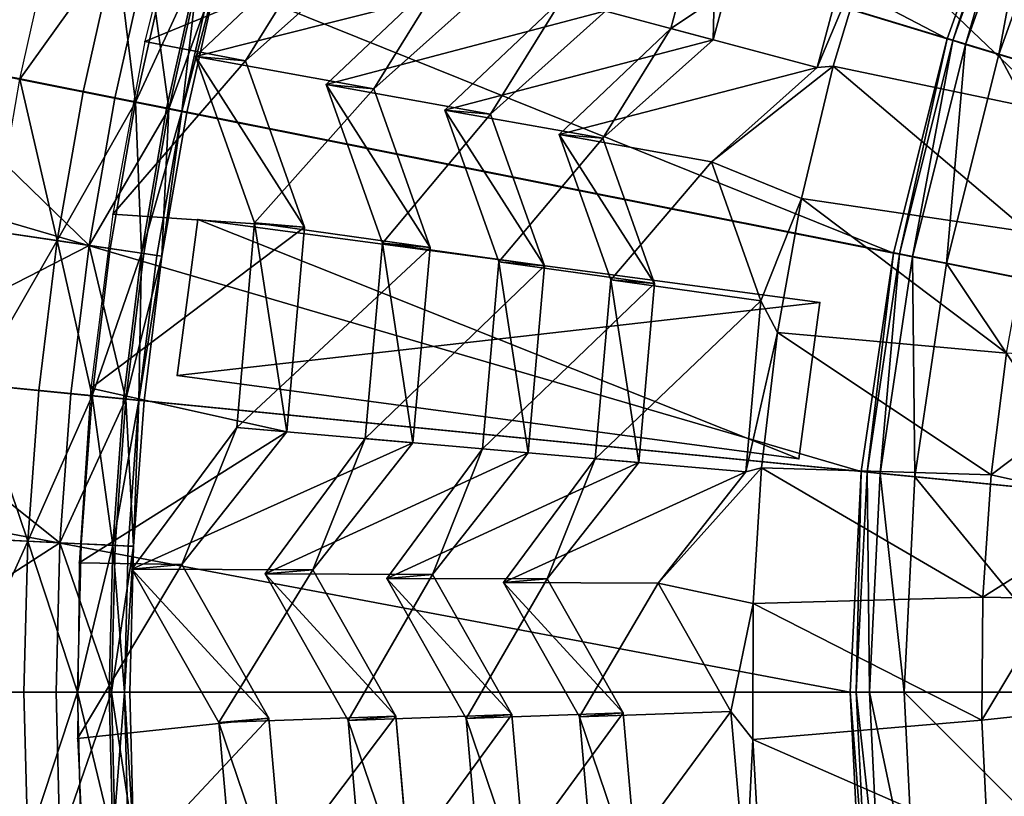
# Model space of a CAD drawing. Extents: x -3.87 to 3.87, y -3.87 to 3.87.
# Tile 27 of 115: x -1.56 to -1.06, y -0.05 to 0.34. Entities that reach past the tile are written whole.
import ezdxf

# ---------------------------------------------------------------- set-up
doc = ezdxf.new("R2010")
doc.units = 0
doc.layers.get('0').update_dxf_attribs({"linetype": 'CONTINUOUS'})

msp = doc.modelspace()

# ---------------------------------------------------------------- linework, layer by layer
for p in [(-1.233941, 0.336805, 8.184328), (-1.23394, 0.336805, 8.184328), (-1.500973, 0.33011, 8.594126), (-1.21245, 0.331047, 8.210798), (-1.21245, 0.331047, 8.210798), (-1.093749, 0.331505, 4.659655), (-1.093749, 0.331504, 7.281732), (-1.093747, 0.331505, 4.659655), (-1.093747, 0.331504, 7.281732), (-1.090814, 0.330614, 4.652433), (-1.084376, 0.328661, 4.646922), (-1.475146, 0.322504, 8.573294), (-1.475146, 0.322504, 8.573294), (-1.449802, 0.320286, 8.580359), (-1.449802, 0.320286, 8.580359), (-1.067518, 0.323548, 4.64179), (-1.15977, 0.316928, 8.078861), (-1.15977, 0.316928, 8.078861), (-1.151505, 0.317602, 8.071522), (-1.564378, 0.31099, 8.583187), (-1.408974, 0.308323, 8.434896), (-1.408974, 0.308323, 8.434896), (-1.38477, 0.306205, 8.466444), (-1.38477, 0.306205, 8.466444), (-1.532292, 0.304608, 8.591782), (-1.516228, 0.301413, 8.720688), (-1.505653, 0.299309, 8.601448), (-1.489909, 0.296178, 8.613266), (-1.488766, 0.29595, 8.682016), (-1.348623, 0.29539, 8.305344), (-1.348623, 0.29539, 8.305344), (-1.482186, 0.294641, 8.629379), (-1.479612, 0.294129, 8.651937), (-1.32546, 0.293363, 8.34111), (-1.32546, 0.293363, 8.34111), (-1.290658, 0.282968, 8.184328), (-1.290658, 0.282967, 8.184328), (-1.268494, 0.281028, 8.210798), (-1.268494, 0.281028, 8.210798), (-1.21337, 0.269092, 8.078863), (-1.21337, 0.269092, 8.078863), (-1.167598, 0.250435, 8.071522), (-1.517202, 0.242607, 8.594126), (-1.473979, 0.239842, 7.239485), (-1.473979, 0.239842, 4.643105), (-1.445213, 0.238152, 8.573294), (-1.445213, 0.238152, 8.573294), (-1.419869, 0.235935, 8.580359), (-1.419869, 0.235935, 8.580359), (-1.545388, 0.2291, 8.591782), (-1.529187, 0.226697, 8.720688), (-1.518522, 0.225115, 8.601448), (-1.380388, 0.227768, 8.434896), (-1.380388, 0.227768, 8.434896), (-1.356184, 0.225651, 8.466444), (-1.356184, 0.225651, 8.466444), (-1.502643, 0.222759, 8.613266), (-1.50149, 0.222588, 8.682016), (-1.494854, 0.221604, 8.629379), (-1.492258, 0.221219, 8.651937), (-1.120993, 0.222796, 7.281732), (-1.120993, 0.222796, 4.659655), (-1.120991, 0.222796, 4.659655), (-1.120991, 0.222795, 7.281732), (-1.117985, 0.222197, 4.652433), (-1.111386, 0.220885, 4.646922), (-1.321266, 0.218297, 8.305344), (-1.321266, 0.218297, 8.305344), (-1.298103, 0.216271, 8.34111), (-1.298103, 0.216271, 8.34111), (-1.094108, 0.217448, 4.64179), (-1.264481, 0.209201, 8.184328), (-1.264481, 0.209201, 8.184328), (-1.242317, 0.207263, 8.210798), (-1.242317, 0.207262, 8.210798), (-1.188335, 0.198545, 8.078863), (-1.188335, 0.198545, 8.078863), (-1.158383, 0.197626, 4.643105), (-1.158383, 0.197626, 7.239485), (-1.179758, 0.182445, 8.071522), (-1.48458, 0.160594, 4.643105), (-1.48458, 0.160594, 7.239485), (-1.554766, 0.15304, 8.591782), (-1.538466, 0.151435, 8.720688), (-1.528315, 0.154309, 8.594126), (-1.527736, 0.150378, 8.601448), (-1.511761, 0.148805, 8.613266), (-1.510601, 0.14869, 8.682016), (-1.503925, 0.148033, 8.629379), (-1.501313, 0.147776, 8.651937), (-1.454296, 0.13434, 8.573294), (-1.454296, 0.13434, 8.573294), (-1.428951, 0.132122, 8.580359), (-1.428951, 0.132122, 8.580359), (-1.389062, 0.128629, 8.434896), (-1.389062, 0.128629, 8.434896), (-1.364858, 0.126511, 8.466444), (-1.364858, 0.126511, 8.466444), (-1.329567, 0.12342, 8.305344), (-1.329567, 0.12342, 8.305344), (-1.306404, 0.121393, 8.34111), (-1.306404, 0.121393, 8.34111), (-1.272424, 0.118417, 8.184328), (-1.272424, 0.118417, 8.184328), (-1.25026, 0.116477, 8.210798), (-1.25026, 0.116477, 8.210798), (-1.168984, 0.118378, 4.643105), (-1.168984, 0.118378, 7.239485), (-1.195932, 0.11172, 8.078863), (-1.195932, 0.11172, 8.078863), (-1.187945, 0.113864, 8.071522), (-1.137424, 0.111936, 7.281732), (-1.137424, 0.111936, 4.659655), (-1.137422, 0.111936, 7.281732), (-1.137422, 0.111936, 4.659655), (-1.134371, 0.111635, 4.652433), (-1.127676, 0.110976, 4.646922), (-1.071456, 0.110262, 8.070343), (-1.110144, 0.109249, 4.64179), (-1.560407, 0.076612, 8.591782), (-1.544048, 0.075809, 8.720688), (-1.533279, 0.07528, 8.601448), (-1.517246, 0.074492, 8.613266), (-1.516082, 0.074435, 8.682016), (-1.509381, 0.074106, 8.629379), (-1.50676, 0.073977, 8.651937), (-1.534275, 0.065514, 8.594126), (-1.507476, 0.06245, 8.573296), (-1.507476, 0.06245, 8.573296), (-1.482132, 0.064667, 8.580359), (-1.482132, 0.064667, 8.580359), (-1.439849, 0.059974, 8.434898), (-1.439849, 0.059974, 8.434898), (-1.415645, 0.062091, 8.466444), (-1.415645, 0.062091, 8.466444), (-1.378171, 0.057716, 8.305344), (-1.378171, 0.057716, 8.305344), (-1.355008, 0.059743, 8.34111), (-1.355008, 0.059743, 8.34111), (-1.318931, 0.055548, 8.184328), (-1.318931, 0.055548, 8.184328), (-1.296767, 0.057487, 8.210798), (-1.296767, 0.057487, 8.210798), (-1.240409, 0.055304, 8.078863), (-1.240409, 0.055304, 8.078863), (-1.075628, 0.048106, 8.070343), (-1.19213, 0.044923, 8.071522), (-1.562294, 0, 8.591782), (-1.545914, 0, 8.720688), (-1.535133, 0, 8.601448), (-1.51908, 0, 8.613266), (-1.517914, 0, 8.682016), (-1.511206, 0, 8.629379), (-1.508581, 0, 8.651937), (-1.142936, 0.000001, 4.659655), (-1.142936, 0, 7.281732), (-1.142934, 0.000001, 4.659655), (-1.142934, 0, 7.281732), (-1.139869, 0.000001, 4.652433), (-1.133141, 0.000001, 4.646922), (-1.115524, 0.000001, 4.64179), (-1.203505, -0.009825, 8.078863), (-1.203505, -0.009825, 8.078863), (-1.438007, -0.013205, 8.580359), (-1.438007, -0.013205, 8.580359), (-1.39771, -0.014393, 8.434898), (-1.397709, -0.014393, 8.434898), (-1.373506, -0.012275, 8.466444), (-1.373506, -0.012275, 8.466444), (-1.337843, -0.013454, 8.305344), (-1.337843, -0.013454, 8.305344), (-1.31468, -0.011427, 8.34111), (-1.31468, -0.011427, 8.34111), (-1.280343, -0.012552, 8.184328), (-1.280343, -0.012552, 8.184328), (-1.258179, -0.010613, 8.210798), (-1.258179, -0.010613, 8.210798), (-1.076179, -0.014188, 8.070343), (-1.463351, -0.015423, 8.573296), (-1.463351, -0.015423, 8.573296), (-1.535063, -0.023478, 8.594128), (-1.192299, -0.024145, 8.071522)]:
    msp.add_point(p)
for points in [[(-0.894103, 2.947474, 4.599773), (-1.178714, 2.845677, 4.599773), (0.000004, 0, 4.599773)], [(-1.178714, 2.845677, 4.599773), (-1.451946, 2.716408, 4.599773), (0.000004, 0, 4.599773)], [(-1.451946, 2.716408, 4.599773), (-1.71123, 2.561041, 4.599773), (0.000004, 0, 4.599773)], [(-1.71123, 2.561041, 4.599773), (-1.953992, 2.380951, 4.599772), (0.000004, 0, 4.599773)], [(-1.953992, 2.380951, 4.599772), (-2.177983, 2.177987, 4.599772), (0.000004, 0, 4.599773)], [(-2.177983, 2.177987, 4.599772), (-2.380948, 1.953996, 4.599772), (0.000004, 0, 4.599773)], [(-2.380948, 1.953996, 4.599772), (-2.561038, 1.711233, 4.599772), (0.000004, 0, 4.599773)], [(-2.561038, 1.711233, 4.599772), (-2.716404, 1.45195, 4.599772), (0.000004, 0, 4.599773)], [(-2.716404, 1.45195, 4.599772), (-2.845673, 1.178718, 4.599772), (0.000004, 0, 4.599773)], [(-0.954594, 1.42865, 8.640915), (-1.214967, 1.214967, 8.640915), (0, 0, 8.640915)], [(-1.214967, 1.214967, 8.640915), (-1.42865, 0.954593, 8.640915), (0, 0, 8.640915)], [(-2.845673, 1.178718, 4.599772), (-2.94747, 0.894106, 4.599772), (0.000004, 0, 4.599773)], [(-1.42865, 0.954593, 8.640915), (-1.587431, 0.657535, 8.640915), (0, 0, 8.640915)], [(-2.220357, 0.919319, 7.281732), (-1.093749, 0.331504, 7.281732), (-2.299752, 0.697342, 7.281732)], [(-2.220357, 0.919319, 7.281732), (-1.056006, 0.437029, 7.281732), (-1.093749, 0.331504, 7.281732)], [(-2.94747, 0.894106, 4.599772), (-3.020951, 0.600905, 4.599772), (0.000004, 0, 4.599773)], [(-2.299752, 0.697342, 7.281732), (-1.120993, 0.222796, 7.281732), (-2.357062, 0.468665, 7.281732)], [(-2.299752, 0.697342, 7.281732), (-1.093749, 0.331504, 7.281732), (-1.120993, 0.222796, 7.281732)], [(-1.587431, 0.657535, 8.640915), (-1.685208, 0.335209, 8.640915), (0, 0, 8.640915)], [(-3.020951, 0.600905, 4.599772), (-3.065267, 0.301903, 4.599772), (0.000004, 0, 4.599773)], [(-2.357062, 0.468665, 7.281732), (-1.137424, 0.111936, 7.281732), (-2.391625, 0.235464, 7.281732)], [(-2.357062, 0.468665, 7.281732), (-1.120993, 0.222796, 7.281732), (-1.137424, 0.111936, 7.281732)], [(-1.056006, 0.437029, 4.659655), (-1.090814, 0.330614, 4.652433), (-1.093749, 0.331505, 4.659655)], [(-1.056004, 0.437029, 7.281732), (-1.056004, 0.437029, 4.659655), (-1.093747, 0.331505, 4.659655)], [(-1.056004, 0.437029, 7.281732), (-1.093747, 0.331505, 4.659655), (-1.093747, 0.331504, 7.281732)], [(-1.056006, 0.437029, 4.659655), (-1.053172, 0.435855, 4.652433), (-1.090814, 0.330614, 4.652433)], [(-1.053172, 0.435855, 4.652433), (-1.084376, 0.328661, 4.646922), (-1.090814, 0.330614, 4.652433)], [(-1.053172, 0.435855, 4.652433), (-1.046957, 0.43328, 4.646922), (-1.084376, 0.328661, 4.646922)], [(-1.046957, 0.43328, 4.646922), (-1.067518, 0.323548, 4.64179), (-1.084376, 0.328661, 4.646922)], [(-1.046957, 0.43328, 4.646922), (-1.030681, 0.426539, 4.64179), (-1.067518, 0.323548, 4.64179)], [(-1.137213, 0.401115, 8.078861), (-1.210354, 0.424831, 8.184328), (-1.233941, 0.336805, 8.184328)], [(-1.210354, 0.424832, 8.184328), (-1.21245, 0.331047, 8.210798), (-1.23394, 0.336805, 8.184328)], [(-1.210354, 0.424832, 8.184328), (-1.188863, 0.419073, 8.210798), (-1.21245, 0.331047, 8.210798)], [(-1.030681, 0.426539, 4.64179), (-0.976622, 0.295974, 4.64179), (-1.067518, 0.323548, 4.64179)], [(-1.385715, 0.377482, 8.580359), (-1.479684, 0.416521, 8.594126), (-1.500973, 0.33011, 8.594126)], [(-1.188863, 0.419073, 8.210798), (-1.289349, 0.351655, 8.305344), (-1.21245, 0.331047, 8.210798)], [(-1.499608, 0.3754, 8.720688), (-1.611846, 0.403514, 8.808193), (-1.629711, 0.323986, 8.808193)], [(-1.137213, 0.401115, 8.078861), (-1.233941, 0.336805, 8.184328), (-1.15977, 0.316928, 8.078861)], [(-1.131534, 0.383719, 8.071522), (-1.137213, 0.401115, 8.078861), (-1.15977, 0.316928, 8.078861)], [(-1.515496, 0.37938, 8.591782), (-1.564378, 0.31099, 8.583187), (-1.54723, 0.387329, 8.583187)], [(-1.41029, 0.384067, 8.573294), (-1.449802, 0.320286, 8.580359), (-1.475146, 0.322504, 8.573294)], [(-1.323568, 0.360826, 8.466444), (-1.41029, 0.384067, 8.573294), (-1.475146, 0.322504, 8.573294)], [(-1.41029, 0.384067, 8.573294), (-1.385715, 0.377482, 8.580359), (-1.449802, 0.320286, 8.580359)], [(-1.131534, 0.383719, 8.071522), (-1.15977, 0.316928, 8.078861), (-1.151505, 0.317602, 8.071522)], [(-1.037414, 0.293811, 8.070343), (-1.131534, 0.383719, 8.071522), (-1.151505, 0.317602, 8.071522)], [(-1.037414, 0.293811, 8.070343), (-1.01902, 0.353329, 8.070341), (-1.131534, 0.383719, 8.071522)], [(-1.499608, 0.3754, 8.720688), (-1.629711, 0.323986, 8.808193), (-1.516228, 0.301413, 8.720688)], [(-1.515496, 0.37938, 8.591782), (-1.532292, 0.304608, 8.591782), (-1.564378, 0.31099, 8.583187)], [(-1.515496, 0.37938, 8.591782), (-1.505653, 0.299309, 8.601448), (-1.532292, 0.304608, 8.591782)], [(-1.499608, 0.3754, 8.720688), (-1.516228, 0.301413, 8.720688), (-1.488766, 0.29595, 8.682016)], [(-1.515496, 0.37938, 8.591782), (-1.489149, 0.37278, 8.601448), (-1.505653, 0.299309, 8.601448)], [(-1.385715, 0.377482, 8.580359), (-1.500973, 0.33011, 8.594126), (-1.449802, 0.320286, 8.580359)], [(-1.499608, 0.3754, 8.720688), (-1.488766, 0.29595, 8.682016), (-1.472447, 0.368597, 8.682016)], [(-1.473577, 0.36888, 8.613266), (-1.505653, 0.299309, 8.601448), (-1.489149, 0.37278, 8.601448)], [(-1.473577, 0.36888, 8.613266), (-1.489909, 0.296178, 8.613266), (-1.505653, 0.299309, 8.601448)], [(-1.473577, 0.36888, 8.613266), (-1.482186, 0.294641, 8.629379), (-1.489909, 0.296178, 8.613266)], [(-1.463393, 0.366329, 8.651937), (-1.472447, 0.368597, 8.682016), (-1.488766, 0.29595, 8.682016)], [(-1.463393, 0.366329, 8.651937), (-1.488766, 0.29595, 8.682016), (-1.479612, 0.294129, 8.651937)], [(-1.473577, 0.36888, 8.613266), (-1.465939, 0.366967, 8.629379), (-1.482186, 0.294641, 8.629379)], [(-1.463393, 0.366329, 8.651937), (-1.482186, 0.294641, 8.629379), (-1.465939, 0.366967, 8.629379)], [(-1.463393, 0.366329, 8.651937), (-1.479612, 0.294129, 8.651937), (-1.482186, 0.294641, 8.629379)], [(-1.266889, 0.345636, 8.341108), (-1.347037, 0.367115, 8.434896), (-1.408974, 0.308323, 8.434896)], [(-1.347036, 0.367115, 8.434896), (-1.38477, 0.306205, 8.466444), (-1.408974, 0.308323, 8.434896)], [(-1.347036, 0.367115, 8.434896), (-1.323568, 0.360826, 8.466444), (-1.38477, 0.306205, 8.466444)], [(-1.323568, 0.360826, 8.466444), (-1.475146, 0.322504, 8.573294), (-1.38477, 0.306205, 8.466444)], [(-1.21245, 0.331047, 8.210798), (-1.289349, 0.351655, 8.305344), (-1.348623, 0.29539, 8.305344)], [(-1.289348, 0.351655, 8.305344), (-1.32546, 0.293363, 8.34111), (-1.348623, 0.29539, 8.305344)], [(-1.289348, 0.351655, 8.305344), (-1.266889, 0.345636, 8.341108), (-1.32546, 0.293363, 8.34111)], [(-1.266889, 0.345636, 8.341108), (-1.408974, 0.308323, 8.434896), (-1.32546, 0.293363, 8.34111)], [(-1.685208, 0.335209, 8.640915), (-1.718223, 0, 8.640915), (0, 0, 8.640915)], [(-1.15977, 0.316928, 8.078861), (-1.233941, 0.336805, 8.184328), (-1.290658, 0.282967, 8.184328)], [(-1.23394, 0.336805, 8.184328), (-1.268494, 0.281028, 8.210798), (-1.290658, 0.282968, 8.184328)], [(-1.23394, 0.336805, 8.184328), (-1.21245, 0.331047, 8.210798), (-1.268494, 0.281028, 8.210798)], [(-1.449802, 0.320286, 8.580359), (-1.500973, 0.33011, 8.594126), (-1.517202, 0.242607, 8.594126)], [(-1.21245, 0.331047, 8.210798), (-1.348623, 0.29539, 8.305344), (-1.268494, 0.281028, 8.210798)], [(-1.093749, 0.331505, 4.659655), (-1.117985, 0.222197, 4.652433), (-1.120993, 0.222796, 4.659655)], [(-1.093747, 0.331504, 7.281732), (-1.093747, 0.331505, 4.659655), (-1.120991, 0.222796, 4.659655)], [(-1.093747, 0.331504, 7.281732), (-1.120991, 0.222796, 4.659655), (-1.120991, 0.222795, 7.281732)], [(-1.093749, 0.331505, 4.659655), (-1.090814, 0.330614, 4.652433), (-1.117985, 0.222197, 4.652433)], [(-1.090814, 0.330614, 4.652433), (-1.111386, 0.220885, 4.646922), (-1.117985, 0.222197, 4.652433)], [(-1.090814, 0.330614, 4.652433), (-1.084376, 0.328661, 4.646922), (-1.111386, 0.220885, 4.646922)], [(-1.084376, 0.328661, 4.646922), (-1.094108, 0.217448, 4.64179), (-1.111386, 0.220885, 4.646922)], [(-1.084376, 0.328661, 4.646922), (-1.067518, 0.323548, 4.64179), (-1.094108, 0.217448, 4.64179)], [(-1.529187, 0.226697, 8.720688), (-1.629711, 0.323986, 8.808193), (-1.64364, 0.243674, 8.808193)], [(-1.529187, 0.226697, 8.720688), (-1.516228, 0.301413, 8.720688), (-1.629711, 0.323986, 8.808193)], [(-1.449802, 0.320286, 8.580359), (-1.517202, 0.242607, 8.594126), (-1.419869, 0.235935, 8.580359)], [(-1.475146, 0.322504, 8.573294), (-1.449802, 0.320286, 8.580359), (-1.419869, 0.235935, 8.580359)], [(-1.475146, 0.322504, 8.573294), (-1.419869, 0.235935, 8.580359), (-1.445213, 0.238152, 8.573294)], [(-1.38477, 0.306205, 8.466444), (-1.475146, 0.322504, 8.573294), (-1.445213, 0.238152, 8.573294)], [(-1.067518, 0.323548, 4.64179), (-1.000946, 0.198917, 4.64179), (-1.094108, 0.217448, 4.64179)], [(-1.067518, 0.323548, 4.64179), (-0.976622, 0.295974, 4.64179), (-1.000946, 0.198917, 4.64179)], [(-1.15977, 0.316928, 8.078861), (-1.290658, 0.282967, 8.184328), (-1.21337, 0.269092, 8.078863)], [(-1.151505, 0.317602, 8.071522), (-1.15977, 0.316928, 8.078861), (-1.21337, 0.269092, 8.078863)], [(-1.151505, 0.317602, 8.071522), (-1.21337, 0.269092, 8.078863), (-1.167598, 0.250435, 8.071522)], [(-1.052316, 0.233323, 8.070343), (-1.151505, 0.317602, 8.071522), (-1.167598, 0.250435, 8.071522)], [(-1.052316, 0.233323, 8.070343), (-1.037414, 0.293811, 8.070343), (-1.151505, 0.317602, 8.071522)], [(-1.545388, 0.2291, 8.591782), (-1.577749, 0.2339, 8.583187), (-1.564378, 0.31099, 8.583187)], [(-1.545388, 0.2291, 8.591782), (-1.564378, 0.31099, 8.583187), (-1.532292, 0.304608, 8.591782)], [(-1.38477, 0.306205, 8.466444), (-1.445213, 0.238152, 8.573294), (-1.356184, 0.225651, 8.466444)], [(-1.32546, 0.293363, 8.34111), (-1.408974, 0.308323, 8.434896), (-1.380388, 0.227768, 8.434896)], [(-1.408974, 0.308323, 8.434896), (-1.38477, 0.306205, 8.466444), (-1.356184, 0.225651, 8.466444)], [(-1.408974, 0.308323, 8.434896), (-1.356184, 0.225651, 8.466444), (-1.380388, 0.227768, 8.434896)], [(-3.065267, 0.301903, 4.599772), (-3.080135, 0, 4.599772), (0.000004, 0, 4.599773)], [(-1.545388, 0.2291, 8.591782), (-1.532292, 0.304608, 8.591782), (-1.505653, 0.299309, 8.601448)], [(-1.529187, 0.226697, 8.720688), (-1.488766, 0.29595, 8.682016), (-1.516228, 0.301413, 8.720688)], [(-1.545388, 0.2291, 8.591782), (-1.505653, 0.299309, 8.601448), (-1.518522, 0.225115, 8.601448)], [(-1.529187, 0.226697, 8.720688), (-1.50149, 0.222588, 8.682016), (-1.488766, 0.29595, 8.682016)], [(-1.502643, 0.222759, 8.613266), (-1.518522, 0.225115, 8.601448), (-1.505653, 0.299309, 8.601448)], [(-1.502643, 0.222759, 8.613266), (-1.505653, 0.299309, 8.601448), (-1.489909, 0.296178, 8.613266)], [(-1.502643, 0.222759, 8.613266), (-1.489909, 0.296178, 8.613266), (-1.482186, 0.294641, 8.629379)], [(-1.492258, 0.221219, 8.651937), (-1.488766, 0.29595, 8.682016), (-1.50149, 0.222588, 8.682016)], [(-1.492258, 0.221219, 8.651937), (-1.479612, 0.294129, 8.651937), (-1.488766, 0.29595, 8.682016)], [(-1.268494, 0.281028, 8.210798), (-1.348623, 0.29539, 8.305344), (-1.321266, 0.218297, 8.305344)], [(-1.348623, 0.29539, 8.305344), (-1.32546, 0.293363, 8.34111), (-1.298103, 0.216271, 8.34111)], [(-1.348623, 0.29539, 8.305344), (-1.298103, 0.216271, 8.34111), (-1.321266, 0.218297, 8.305344)], [(-1.502643, 0.222759, 8.613266), (-1.482186, 0.294641, 8.629379), (-1.494854, 0.221604, 8.629379)], [(-1.492258, 0.221219, 8.651937), (-1.494854, 0.221604, 8.629379), (-1.482186, 0.294641, 8.629379)], [(-1.492258, 0.221219, 8.651937), (-1.482186, 0.294641, 8.629379), (-1.479612, 0.294129, 8.651937)], [(-1.32546, 0.293363, 8.34111), (-1.380388, 0.227768, 8.434896), (-1.298103, 0.216271, 8.34111)], [(-1.268494, 0.281028, 8.210798), (-1.321266, 0.218297, 8.305344), (-1.242317, 0.207262, 8.210798)], [(-1.290658, 0.282968, 8.184328), (-1.268494, 0.281028, 8.210798), (-1.242317, 0.207263, 8.210798)], [(-1.290658, 0.282968, 8.184328), (-1.242317, 0.207263, 8.210798), (-1.264481, 0.209201, 8.184328)], [(-1.21337, 0.269092, 8.078863), (-1.290658, 0.282967, 8.184328), (-1.264481, 0.209201, 8.184328)], [(-1.21337, 0.269092, 8.078863), (-1.264481, 0.209201, 8.184328), (-1.188335, 0.198545, 8.078863)], [(-1.167598, 0.250435, 8.071522), (-1.21337, 0.269092, 8.078863), (-1.188335, 0.198545, 8.078863)], [(-1.167598, 0.250435, 8.071522), (-1.188335, 0.198545, 8.078863), (-1.179758, 0.182445, 8.071522)], [(-1.063676, 0.172071, 8.070343), (-1.167598, 0.250435, 8.071522), (-1.179758, 0.182445, 8.071522)], [(-1.063676, 0.172071, 8.070343), (-1.052316, 0.233323, 8.070343), (-1.167598, 0.250435, 8.071522)], [(-1.529187, 0.226697, 8.720688), (-1.64364, 0.243674, 8.808193), (-1.653614, 0.162776, 8.808193)], [(-1.419869, 0.235935, 8.580359), (-1.517202, 0.242607, 8.594126), (-1.528315, 0.154309, 8.594126)], [(-2.391625, 0.235464, 7.281732), (-1.142936, 0, 7.281732), (-2.403221, 0, 7.281732)], [(-2.391625, 0.235464, 7.281732), (-1.137424, 0.111936, 7.281732), (-1.142936, 0, 7.281732)], [(-1.419869, 0.235935, 8.580359), (-1.528315, 0.154309, 8.594126), (-1.428951, 0.132122, 8.580359)], [(-1.473979, 0.239842, 7.239485), (-1.48458, 0.160594, 7.239485), (-1.168984, 0.118378, 7.239485)], [(-1.473979, 0.239842, 7.239485), (-1.473979, 0.239842, 4.643105), (-1.48458, 0.160594, 4.643105)], [(-1.473979, 0.239842, 7.239485), (-1.48458, 0.160594, 4.643105), (-1.48458, 0.160594, 7.239485)], [(-1.158383, 0.197626, 4.643105), (-1.48458, 0.160594, 4.643105), (-1.473979, 0.239842, 4.643105)], [(-1.473979, 0.239842, 7.239485), (-1.158383, 0.197626, 7.239485), (-1.158383, 0.197626, 4.643105)], [(-1.473979, 0.239842, 7.239485), (-1.158383, 0.197626, 4.643105), (-1.473979, 0.239842, 4.643105)], [(-1.473979, 0.239842, 7.239485), (-1.168984, 0.118378, 7.239485), (-1.158383, 0.197626, 7.239485)], [(-1.445213, 0.238152, 8.573294), (-1.428951, 0.132122, 8.580359), (-1.454296, 0.13434, 8.573294)], [(-1.356184, 0.225651, 8.466444), (-1.445213, 0.238152, 8.573294), (-1.454296, 0.13434, 8.573294)], [(-1.445213, 0.238152, 8.573294), (-1.419869, 0.235935, 8.580359), (-1.428951, 0.132122, 8.580359)], [(-1.545388, 0.2291, 8.591782), (-1.587323, 0.156247, 8.583187), (-1.577749, 0.2339, 8.583187)], [(-1.529187, 0.226697, 8.720688), (-1.653614, 0.162776, 8.808193), (-1.538466, 0.151435, 8.720688)], [(-1.545388, 0.2291, 8.591782), (-1.554766, 0.15304, 8.591782), (-1.587323, 0.156247, 8.583187)], [(-1.545388, 0.2291, 8.591782), (-1.527736, 0.150378, 8.601448), (-1.554766, 0.15304, 8.591782)], [(-1.545388, 0.2291, 8.591782), (-1.518522, 0.225115, 8.601448), (-1.527736, 0.150378, 8.601448)], [(-1.529187, 0.226697, 8.720688), (-1.538466, 0.151435, 8.720688), (-1.510601, 0.14869, 8.682016)], [(-1.529187, 0.226697, 8.720688), (-1.510601, 0.14869, 8.682016), (-1.50149, 0.222588, 8.682016)], [(-1.502643, 0.222759, 8.613266), (-1.527736, 0.150378, 8.601448), (-1.518522, 0.225115, 8.601448)], [(-1.356184, 0.225651, 8.466444), (-1.454296, 0.13434, 8.573294), (-1.364858, 0.126511, 8.466444)], [(-1.298103, 0.216271, 8.34111), (-1.380388, 0.227768, 8.434896), (-1.389062, 0.128629, 8.434896)], [(-1.380388, 0.227768, 8.434896), (-1.364858, 0.126511, 8.466444), (-1.389062, 0.128629, 8.434896)], [(-1.380388, 0.227768, 8.434896), (-1.356184, 0.225651, 8.466444), (-1.364858, 0.126511, 8.466444)], [(-1.502643, 0.222759, 8.613266), (-1.511761, 0.148805, 8.613266), (-1.527736, 0.150378, 8.601448)], [(-1.502643, 0.222759, 8.613266), (-1.503925, 0.148033, 8.629379), (-1.511761, 0.148805, 8.613266)], [(-1.492258, 0.221219, 8.651937), (-1.50149, 0.222588, 8.682016), (-1.510601, 0.14869, 8.682016)], [(-1.492258, 0.221219, 8.651937), (-1.510601, 0.14869, 8.682016), (-1.501313, 0.147776, 8.651937)], [(-1.502643, 0.222759, 8.613266), (-1.494854, 0.221604, 8.629379), (-1.503925, 0.148033, 8.629379)], [(-1.492258, 0.221219, 8.651937), (-1.503925, 0.148033, 8.629379), (-1.494854, 0.221604, 8.629379)], [(-1.492258, 0.221219, 8.651937), (-1.501313, 0.147776, 8.651937), (-1.503925, 0.148033, 8.629379)], [(-1.120993, 0.222796, 4.659655), (-1.134371, 0.111635, 4.652433), (-1.137424, 0.111936, 4.659655)], [(-1.120991, 0.222795, 7.281732), (-1.120991, 0.222796, 4.659655), (-1.137422, 0.111936, 4.659655)], [(-1.120991, 0.222795, 7.281732), (-1.137422, 0.111936, 4.659655), (-1.137422, 0.111936, 7.281732)], [(-1.120993, 0.222796, 4.659655), (-1.117985, 0.222197, 4.652433), (-1.134371, 0.111635, 4.652433)], [(-1.117985, 0.222197, 4.652433), (-1.127676, 0.110976, 4.646922), (-1.134371, 0.111635, 4.652433)], [(-1.117985, 0.222197, 4.652433), (-1.111386, 0.220885, 4.646922), (-1.127676, 0.110976, 4.646922)], [(-1.111386, 0.220885, 4.646922), (-1.110144, 0.109249, 4.64179), (-1.127676, 0.110976, 4.646922)], [(-1.111386, 0.220885, 4.646922), (-1.094108, 0.217448, 4.64179), (-1.110144, 0.109249, 4.64179)], [(-1.298103, 0.216271, 8.34111), (-1.389062, 0.128629, 8.434896), (-1.306404, 0.121393, 8.34111)], [(-1.242317, 0.207262, 8.210798), (-1.321266, 0.218297, 8.305344), (-1.329567, 0.12342, 8.305344)], [(-1.321266, 0.218297, 8.305344), (-1.306404, 0.121393, 8.34111), (-1.329567, 0.12342, 8.305344)], [(-1.321266, 0.218297, 8.305344), (-1.298103, 0.216271, 8.34111), (-1.306404, 0.121393, 8.34111)], [(-1.094108, 0.217448, 4.64179), (-1.015615, 0.099939, 4.64179), (-1.110144, 0.109249, 4.64179)], [(-1.094108, 0.217448, 4.64179), (-1.000946, 0.198917, 4.64179), (-1.015615, 0.099939, 4.64179)], [(-1.242317, 0.207262, 8.210798), (-1.329567, 0.12342, 8.305344), (-1.25026, 0.116477, 8.210798)], [(-1.188335, 0.198545, 8.078863), (-1.264481, 0.209201, 8.184328), (-1.272424, 0.118417, 8.184328)], [(-1.264481, 0.209201, 8.184328), (-1.25026, 0.116477, 8.210798), (-1.272424, 0.118417, 8.184328)], [(-1.264481, 0.209201, 8.184328), (-1.242317, 0.207263, 8.210798), (-1.25026, 0.116477, 8.210798)], [(-1.158383, 0.197626, 4.643105), (-1.168984, 0.118378, 4.643105), (-1.48458, 0.160594, 4.643105)], [(-1.188335, 0.198545, 8.078863), (-1.272424, 0.118417, 8.184328), (-1.195932, 0.11172, 8.078863)], [(-1.179758, 0.182445, 8.071522), (-1.188335, 0.198545, 8.078863), (-1.195932, 0.11172, 8.078863)], [(-1.158383, 0.197626, 7.239485), (-1.168984, 0.118378, 7.239485), (-1.168984, 0.118378, 4.643105)], [(-1.158383, 0.197626, 7.239485), (-1.168984, 0.118378, 4.643105), (-1.158383, 0.197626, 4.643105)], [(-1.179758, 0.182445, 8.071522), (-1.195932, 0.11172, 8.078863), (-1.187945, 0.113864, 8.071522)], [(-1.071456, 0.110262, 8.070343), (-1.179758, 0.182445, 8.071522), (-1.187945, 0.113864, 8.071522)], [(-1.071456, 0.110262, 8.070343), (-1.063676, 0.172071, 8.070343), (-1.179758, 0.182445, 8.071522)], [(-0.995543, 0.167401, 8.056921), (-1.063676, 0.172071, 8.070343), (-1.071456, 0.110262, 8.070343)], [(-0.995543, 0.167401, 8.056921), (-1.071456, 0.110262, 8.070343), (-1.001901, 0.094732, 8.056921)], [(-1.544048, 0.075809, 8.720688), (-1.653614, 0.162776, 8.808193), (-1.659614, 0.081486, 8.808193)], [(-1.544048, 0.075809, 8.720688), (-1.538466, 0.151435, 8.720688), (-1.653614, 0.162776, 8.808193)], [(-1.168984, 0.118378, 7.239485), (-1.48458, 0.160594, 7.239485), (-1.48458, 0.160594, 4.643105)], [(-1.168984, 0.118378, 7.239485), (-1.48458, 0.160594, 4.643105), (-1.168984, 0.118378, 4.643105)], [(-1.560407, 0.076612, 8.591782), (-1.593083, 0.078218, 8.583187), (-1.587323, 0.156247, 8.583187)], [(-1.560407, 0.076612, 8.591782), (-1.587323, 0.156247, 8.583187), (-1.554766, 0.15304, 8.591782)], [(-1.560407, 0.076612, 8.591782), (-1.554766, 0.15304, 8.591782), (-1.527736, 0.150378, 8.601448)], [(-1.560407, 0.076612, 8.591782), (-1.527736, 0.150378, 8.601448), (-1.533279, 0.07528, 8.601448)], [(-1.544048, 0.075809, 8.720688), (-1.510601, 0.14869, 8.682016), (-1.538466, 0.151435, 8.720688)], [(-1.428951, 0.132122, 8.580359), (-1.528315, 0.154309, 8.594126), (-1.534275, 0.065514, 8.594126)], [(-1.517246, 0.074492, 8.613266), (-1.533279, 0.07528, 8.601448), (-1.527736, 0.150378, 8.601448)], [(-1.517246, 0.074492, 8.613266), (-1.527736, 0.150378, 8.601448), (-1.511761, 0.148805, 8.613266)], [(-1.544048, 0.075809, 8.720688), (-1.516082, 0.074435, 8.682016), (-1.510601, 0.14869, 8.682016)], [(-1.517246, 0.074492, 8.613266), (-1.511761, 0.148805, 8.613266), (-1.503925, 0.148033, 8.629379)], [(-1.517246, 0.074492, 8.613266), (-1.503925, 0.148033, 8.629379), (-1.509381, 0.074106, 8.629379)], [(-1.50676, 0.073977, 8.651937), (-1.510601, 0.14869, 8.682016), (-1.516082, 0.074435, 8.682016)], [(-1.50676, 0.073977, 8.651937), (-1.501313, 0.147776, 8.651937), (-1.510601, 0.14869, 8.682016)], [(-1.50676, 0.073977, 8.651937), (-1.509381, 0.074106, 8.629379), (-1.503925, 0.148033, 8.629379)], [(-1.50676, 0.073977, 8.651937), (-1.503925, 0.148033, 8.629379), (-1.501313, 0.147776, 8.651937)], [(-1.428951, 0.132122, 8.580359), (-1.534275, 0.065514, 8.594126), (-1.482132, 0.064667, 8.580359)], [(-1.454296, 0.13434, 8.573294), (-1.482132, 0.064667, 8.580359), (-1.507476, 0.06245, 8.573296)], [(-1.364858, 0.126511, 8.466444), (-1.454296, 0.13434, 8.573294), (-1.507476, 0.06245, 8.573296)], [(-1.454296, 0.13434, 8.573294), (-1.428951, 0.132122, 8.580359), (-1.482132, 0.064667, 8.580359)], [(-1.364858, 0.126511, 8.466444), (-1.507476, 0.06245, 8.573296), (-1.415645, 0.062091, 8.466444)], [(-1.306404, 0.121393, 8.34111), (-1.389062, 0.128629, 8.434896), (-1.439849, 0.059974, 8.434898)], [(-1.389062, 0.128629, 8.434896), (-1.415645, 0.062091, 8.466444), (-1.439849, 0.059974, 8.434898)], [(-1.389062, 0.128629, 8.434896), (-1.364858, 0.126511, 8.466444), (-1.415645, 0.062091, 8.466444)], [(-1.306404, 0.121393, 8.34111), (-1.439849, 0.059974, 8.434898), (-1.355008, 0.059743, 8.34111)], [(-1.25026, 0.116477, 8.210798), (-1.329567, 0.12342, 8.305344), (-1.378171, 0.057716, 8.305344)], [(-1.329567, 0.12342, 8.305344), (-1.355008, 0.059743, 8.34111), (-1.378171, 0.057716, 8.305344)], [(-1.329567, 0.12342, 8.305344), (-1.306404, 0.121393, 8.34111), (-1.355008, 0.059743, 8.34111)], [(-1.25026, 0.116477, 8.210798), (-1.378171, 0.057716, 8.305344), (-1.296767, 0.057487, 8.210798)], [(-1.195932, 0.11172, 8.078863), (-1.272424, 0.118417, 8.184328), (-1.318931, 0.055548, 8.184328)], [(-1.272424, 0.118417, 8.184328), (-1.296767, 0.057487, 8.210798), (-1.318931, 0.055548, 8.184328)], [(-1.272424, 0.118417, 8.184328), (-1.25026, 0.116477, 8.210798), (-1.296767, 0.057487, 8.210798)], [(-1.195932, 0.11172, 8.078863), (-1.318931, 0.055548, 8.184328), (-1.240409, 0.055304, 8.078863)], [(-1.187945, 0.113864, 8.071522), (-1.195932, 0.11172, 8.078863), (-1.240409, 0.055304, 8.078863)], [(-1.187945, 0.113864, 8.071522), (-1.240409, 0.055304, 8.078863), (-1.19213, 0.044923, 8.071522)], [(-1.075628, 0.048106, 8.070343), (-1.187945, 0.113864, 8.071522), (-1.19213, 0.044923, 8.071522)], [(-1.075628, 0.048106, 8.070343), (-1.071456, 0.110262, 8.070343), (-1.187945, 0.113864, 8.071522)], [(-1.137424, 0.111936, 4.659655), (-1.139869, 0.000001, 4.652433), (-1.142936, 0.000001, 4.659655)], [(-1.137422, 0.111936, 7.281732), (-1.137422, 0.111936, 4.659655), (-1.142934, 0.000001, 4.659655)], [(-1.137422, 0.111936, 7.281732), (-1.142934, 0.000001, 4.659655), (-1.142934, 0, 7.281732)], [(-1.137424, 0.111936, 4.659655), (-1.134371, 0.111635, 4.652433), (-1.139869, 0.000001, 4.652433)], [(-1.134371, 0.111635, 4.652433), (-1.133141, 0.000001, 4.646922), (-1.139869, 0.000001, 4.652433)], [(-1.134371, 0.111635, 4.652433), (-1.127676, 0.110976, 4.646922), (-1.133141, 0.000001, 4.646922)], [(-1.127676, 0.110976, 4.646922), (-1.115524, 0.000001, 4.64179), (-1.133141, 0.000001, 4.646922)], [(-1.127676, 0.110976, 4.646922), (-1.110144, 0.109249, 4.64179), (-1.115524, 0.000001, 4.64179)], [(-1.001901, 0.094732, 8.056921), (-1.071456, 0.110262, 8.070343), (-1.075628, 0.048106, 8.070343)], [(-1.110144, 0.109249, 4.64179), (-1.020537, 0.000001, 4.64179), (-1.115524, 0.000001, 4.64179)], [(-1.110144, 0.109249, 4.64179), (-1.015615, 0.099939, 4.64179), (-1.020537, 0.000001, 4.64179)], [(-1.001901, 0.094732, 8.056921), (-1.075628, 0.048106, 8.070343), (-1.039127, 0.047513, 8.056921)], [(-1.544048, 0.075809, 8.720688), (-1.659614, 0.081486, 8.808193), (-1.661621, 0, 8.808193)], [(-1.544048, 0.075809, 8.720688), (-1.661621, 0, 8.808193), (-1.545914, 0, 8.720688)], [(-1.560407, 0.076612, 8.591782), (-1.595008, 0, 8.583187), (-1.593083, 0.078218, 8.583187)], [(-1.560407, 0.076612, 8.591782), (-1.562294, 0, 8.591782), (-1.595008, 0, 8.583187)], [(-1.560407, 0.076612, 8.591782), (-1.535133, 0, 8.601448), (-1.562294, 0, 8.591782)], [(-1.560407, 0.076612, 8.591782), (-1.533279, 0.07528, 8.601448), (-1.535133, 0, 8.601448)], [(-1.544048, 0.075809, 8.720688), (-1.545914, 0, 8.720688), (-1.517914, 0, 8.682016)], [(-1.544048, 0.075809, 8.720688), (-1.517914, 0, 8.682016), (-1.516082, 0.074435, 8.682016)], [(-1.517246, 0.074492, 8.613266), (-1.535133, 0, 8.601448), (-1.533279, 0.07528, 8.601448)], [(-1.517246, 0.074492, 8.613266), (-1.51908, 0, 8.613266), (-1.535133, 0, 8.601448)], [(-1.517246, 0.074492, 8.613266), (-1.511206, 0, 8.629379), (-1.51908, 0, 8.613266)], [(-1.50676, 0.073977, 8.651937), (-1.516082, 0.074435, 8.682016), (-1.517914, 0, 8.682016)], [(-1.50676, 0.073977, 8.651937), (-1.517914, 0, 8.682016), (-1.508581, 0, 8.651937)], [(-1.517246, 0.074492, 8.613266), (-1.509381, 0.074106, 8.629379), (-1.511206, 0, 8.629379)], [(-1.50676, 0.073977, 8.651937), (-1.511206, 0, 8.629379), (-1.509381, 0.074106, 8.629379)], [(-1.50676, 0.073977, 8.651937), (-1.508581, 0, 8.651937), (-1.511206, 0, 8.629379)], [(-1.482132, 0.064667, 8.580359), (-1.534275, 0.065514, 8.594126), (-1.535063, -0.023478, 8.594128)], [(-1.482132, 0.064667, 8.580359), (-1.535063, -0.023478, 8.594128), (-1.438007, -0.013205, 8.580359)], [(-1.507476, 0.06245, 8.573296), (-1.482132, 0.064667, 8.580359), (-1.438007, -0.013205, 8.580359)], [(-1.507476, 0.06245, 8.573296), (-1.438007, -0.013205, 8.580359), (-1.463351, -0.015423, 8.573296)], [(-1.415645, 0.062091, 8.466444), (-1.507476, 0.06245, 8.573296), (-1.463351, -0.015423, 8.573296)], [(-1.415645, 0.062091, 8.466444), (-1.463351, -0.015423, 8.573296), (-1.373506, -0.012275, 8.466444)], [(-1.439849, 0.059974, 8.434898), (-1.415645, 0.062091, 8.466444), (-1.373506, -0.012275, 8.466444)], [(-1.355008, 0.059743, 8.34111), (-1.439849, 0.059974, 8.434898), (-1.39771, -0.014393, 8.434898)], [(-1.439849, 0.059974, 8.434898), (-1.373506, -0.012275, 8.466444), (-1.397709, -0.014393, 8.434898)], [(-1.355008, 0.059743, 8.34111), (-1.39771, -0.014393, 8.434898), (-1.31468, -0.011427, 8.34111)], [(-1.378171, 0.057716, 8.305344), (-1.355008, 0.059743, 8.34111), (-1.31468, -0.011427, 8.34111)], [(-1.296767, 0.057487, 8.210798), (-1.378171, 0.057716, 8.305344), (-1.337843, -0.013454, 8.305344)], [(-1.378171, 0.057716, 8.305344), (-1.31468, -0.011427, 8.34111), (-1.337843, -0.013454, 8.305344)], [(-1.296767, 0.057487, 8.210798), (-1.337843, -0.013454, 8.305344), (-1.258179, -0.010613, 8.210798)], [(-1.318931, 0.055548, 8.184328), (-1.296767, 0.057487, 8.210798), (-1.258179, -0.010613, 8.210798)], [(-1.240409, 0.055304, 8.078863), (-1.318931, 0.055548, 8.184328), (-1.280343, -0.012552, 8.184328)], [(-1.318931, 0.055548, 8.184328), (-1.258179, -0.010613, 8.210798), (-1.280343, -0.012552, 8.184328)], [(-1.240409, 0.055304, 8.078863), (-1.280343, -0.012552, 8.184328), (-1.203505, -0.009825, 8.078863)], [(-1.19213, 0.044923, 8.071522), (-1.240409, 0.055304, 8.078863), (-1.203505, -0.009825, 8.078863)], [(-1.076179, -0.014188, 8.070343), (-1.075628, 0.048106, 8.070343), (-1.19213, 0.044923, 8.071522)], [(-1.039127, 0.047513, 8.056921), (-1.075628, 0.048106, 8.070343), (-1.076179, -0.014188, 8.070343)], [(-1.039127, 0.047513, 8.056921), (-1.076179, -0.014188, 8.070343), (-1.00824, -0.006997, 8.056921)], [(-1.19213, 0.044923, 8.071522), (-1.203505, -0.009825, 8.078863), (-1.192299, -0.024145, 8.071522)], [(-1.076179, -0.014188, 8.070343), (-1.19213, 0.044923, 8.071522), (-1.192299, -0.024145, 8.071522)], [(-3.080135, 0, 4.599772), (-3.065268, -0.301903, 4.599772), (0.000004, 0, 4.599773)], [(-3.065268, -0.301903, 4.599772), (-3.020951, -0.600905, 4.599772), (0.000004, 0, 4.599773)], [(-3.020951, -0.600905, 4.599772), (-2.947471, -0.894106, 4.599772), (0.000004, 0, 4.599773)], [(-2.947471, -0.894106, 4.599772), (-2.845673, -1.178718, 4.599772), (0.000004, 0, 4.599773)], [(-2.845673, -1.178718, 4.599772), (-2.716404, -1.45195, 4.599772), (0.000004, 0, 4.599773)], [(-2.716404, -1.45195, 4.599772), (-2.561038, -1.711234, 4.599772), (0.000004, 0, 4.599773)], [(-2.561038, -1.711234, 4.599772), (-2.380948, -1.953996, 4.599772), (0.000004, 0, 4.599773)], [(-2.403221, 0, 7.281732), (-1.142936, 0, 7.281732), (-1.137424, -0.111935, 7.281732)], [(-2.403221, 0, 7.281732), (-1.137424, -0.111935, 7.281732), (-2.391625, -0.235463, 7.281732)], [(-2.380948, -1.953996, 4.599772), (-2.177983, -2.177987, 4.599772), (0.000004, 0, 4.599773)], [(-2.177983, -2.177987, 4.599772), (-1.953992, -2.380952, 4.599772), (0.000004, 0, 4.599773)], [(-1.953992, -2.380952, 4.599772), (-1.711229, -2.561042, 4.599773), (0.000004, 0, 4.599773)], [(-1.718223, 0, 8.640915), (-1.685208, -0.335209, 8.640915), (0, 0, 8.640915)], [(-1.711229, -2.561042, 4.599773), (-1.451946, -2.716409, 4.599773), (0.000004, 0, 4.599773)], [(-1.685208, -0.335209, 8.640915), (-1.587431, -0.657535, 8.640915), (0, 0, 8.640915)], [(-1.544048, -0.075808, 8.720688), (-1.545914, 0, 8.720688), (-1.661621, 0, 8.808193)], [(-1.544048, -0.075808, 8.720688), (-1.661621, 0, 8.808193), (-1.659614, -0.081485, 8.808193)], [(-1.560407, -0.076612, 8.591782), (-1.593083, -0.078217, 8.583187), (-1.595008, 0, 8.583187)], [(-1.560407, -0.076612, 8.591782), (-1.595008, 0, 8.583187), (-1.562294, 0, 8.591782)], [(-1.587431, -0.657535, 8.640915), (-1.42865, -0.954593, 8.640915), (0, 0, 8.640915)], [(-1.560407, -0.076612, 8.591782), (-1.562294, 0, 8.591782), (-1.535133, 0, 8.601448)], [(-1.560407, -0.076612, 8.591782), (-1.535133, 0, 8.601448), (-1.533279, -0.075279, 8.601448)], [(-1.544048, -0.075808, 8.720688), (-1.517914, 0, 8.682016), (-1.545914, 0, 8.720688)], [(-1.544048, -0.075808, 8.720688), (-1.516082, -0.074434, 8.682016), (-1.517914, 0, 8.682016)], [(-1.517246, -0.074491, 8.613266), (-1.533279, -0.075279, 8.601448), (-1.535133, 0, 8.601448)], [(-1.517246, -0.074491, 8.613266), (-1.535133, 0, 8.601448), (-1.51908, 0, 8.613266)], [(-1.517246, -0.074491, 8.613266), (-1.51908, 0, 8.613266), (-1.511206, 0, 8.629379)], [(-1.50676, -0.073976, 8.651937), (-1.508581, 0, 8.651937), (-1.517914, 0, 8.682016)], [(-1.50676, -0.073976, 8.651937), (-1.517914, 0, 8.682016), (-1.516082, -0.074434, 8.682016)], [(-1.517246, -0.074491, 8.613266), (-1.511206, 0, 8.629379), (-1.509381, -0.074105, 8.629379)], [(-1.50676, -0.073976, 8.651937), (-1.509381, -0.074105, 8.629379), (-1.511206, 0, 8.629379)], [(-1.50676, -0.073976, 8.651937), (-1.511206, 0, 8.629379), (-1.508581, 0, 8.651937)], [(-1.451946, -2.716409, 4.599773), (-1.178714, -2.845677, 4.599773), (0.000004, 0, 4.599773)], [(-1.42865, -0.954593, 8.640915), (-1.214967, -1.214967, 8.640915), (0, 0, 8.640915)], [(-1.214967, -1.214967, 8.640915), (-0.954593, -1.42865, 8.640915), (0, 0, 8.640915)], [(-1.178714, -2.845677, 4.599773), (-0.894102, -2.947475, 4.599773), (0.000004, 0, 4.599773)], [(-1.142936, 0.000001, 4.659655), (-1.139869, 0.000001, 4.652433), (-1.134371, -0.111634, 4.652433)], [(-1.142936, 0.000001, 4.659655), (-1.134371, -0.111634, 4.652433), (-1.137424, -0.111935, 4.659655)], [(-1.142934, 0, 7.281732), (-1.142934, 0.000001, 4.659655), (-1.137422, -0.111935, 4.659655)], [(-1.142934, 0, 7.281732), (-1.137422, -0.111935, 4.659655), (-1.137422, -0.111935, 7.281732)], [(-1.139869, 0.000001, 4.652433), (-1.133141, 0.000001, 4.646922), (-1.127676, -0.110975, 4.646922)], [(-1.139869, 0.000001, 4.652433), (-1.127676, -0.110975, 4.646922), (-1.134371, -0.111634, 4.652433)], [(-1.133141, 0.000001, 4.646922), (-1.115524, 0.000001, 4.64179), (-1.110144, -0.109248, 4.64179)], [(-1.133141, 0.000001, 4.646922), (-1.110144, -0.109248, 4.64179), (-1.127676, -0.110975, 4.646922)], [(-1.115524, 0.000001, 4.64179), (-1.020537, 0.000001, 4.64179), (-1.015615, -0.099938, 4.64179)], [(-1.115524, 0.000001, 4.64179), (-1.015615, -0.099938, 4.64179), (-1.110144, -0.109248, 4.64179)], [(-1.203505, -0.009825, 8.078863), (-1.280343, -0.012552, 8.184328), (-1.272401, -0.103337, 8.184328)], [(-1.203505, -0.009825, 8.078863), (-1.272401, -0.103337, 8.184328), (-1.195909, -0.096649, 8.078863)], [(-1.192299, -0.024145, 8.071522), (-1.203505, -0.009825, 8.078863), (-1.195909, -0.096649, 8.078863)], [(-1.00824, -0.006997, 8.056921), (-1.076179, -0.014188, 8.070343), (-1.073107, -0.076409, 8.070343)], [(-1.00824, -0.006997, 8.056921), (-1.073107, -0.076409, 8.070343), (-1.001882, -0.079666, 8.056921)], [(-1.438007, -0.013205, 8.580359), (-1.535063, -0.023478, 8.594128), (-1.530675, -0.112365, 8.594128)], [(-1.438007, -0.013205, 8.580359), (-1.530675, -0.112365, 8.594128), (-1.428924, -0.117017, 8.580359)], [(-1.373506, -0.012275, 8.466444), (-1.463351, -0.015423, 8.573296), (-1.454269, -0.119234, 8.573296)], [(-1.463351, -0.015423, 8.573296), (-1.438007, -0.013205, 8.580359), (-1.428924, -0.117017, 8.580359)], [(-1.373506, -0.012275, 8.466444), (-1.454269, -0.119234, 8.573296), (-1.364833, -0.111415, 8.466444)], [(-1.31468, -0.011427, 8.34111), (-1.39771, -0.014393, 8.434898), (-1.389037, -0.113532, 8.434898)], [(-1.397709, -0.014393, 8.434898), (-1.373506, -0.012275, 8.466444), (-1.364832, -0.111415, 8.466444)], [(-1.397709, -0.014393, 8.434898), (-1.364832, -0.111415, 8.466444), (-1.389036, -0.113532, 8.434898)], [(-1.31468, -0.011427, 8.34111), (-1.389037, -0.113532, 8.434898), (-1.306379, -0.106306, 8.34111)], [(-1.258179, -0.010613, 8.210798), (-1.337843, -0.013454, 8.305344), (-1.329543, -0.108332, 8.305344)], [(-1.337843, -0.013454, 8.305344), (-1.31468, -0.011427, 8.34111), (-1.306379, -0.106306, 8.34111)], [(-1.337843, -0.013454, 8.305344), (-1.306379, -0.106306, 8.34111), (-1.329543, -0.108332, 8.305344)], [(-1.258179, -0.010613, 8.210798), (-1.329543, -0.108332, 8.305344), (-1.250237, -0.101398, 8.210798)], [(-1.280343, -0.012552, 8.184328), (-1.258179, -0.010613, 8.210798), (-1.250237, -0.101398, 8.210798)], [(-1.280343, -0.012552, 8.184328), (-1.250237, -0.101398, 8.210798), (-1.272401, -0.103337, 8.184328)], [(-1.073107, -0.076409, 8.070343), (-1.076179, -0.014188, 8.070343), (-1.192299, -0.024145, 8.071522)], [(-1.463351, -0.015423, 8.573296), (-1.428924, -0.117017, 8.580359), (-1.454269, -0.119234, 8.573296)], [(-1.192299, -0.024145, 8.071522), (-1.195909, -0.096649, 8.078863), (-1.188452, -0.093106, 8.071522)], [(-1.192299, -0.024145, 8.071522), (-1.188452, -0.093106, 8.071522), (-1.073107, -0.076409, 8.070343)]]:
    msp.add_3dface(points)

doc.saveas('drawing.dxf')
